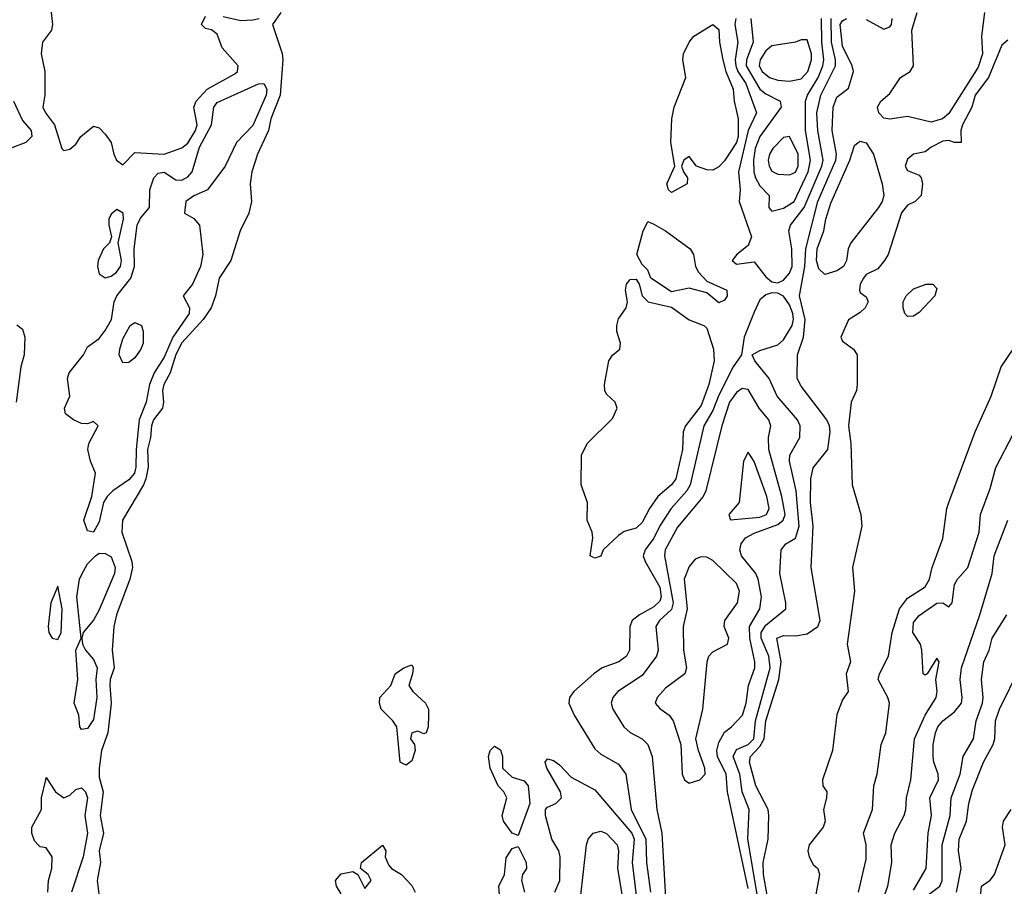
# Model space of a CAD drawing. Header units: metres. Extents: x -51132 to -49532, y -231222 to -229437.
# Tile 138 of 256: x -50837 to -50754, y -230373 to -230300. Entities that reach past the tile are written whole.
import ezdxf

# ---------------------------------------------------------------- set-up
doc = ezdxf.new("R2010")
doc.units = ezdxf.units.M
doc.layers.add('CONTOUR_INDEX', color=1, linetype='Continuous')
doc.layers.add('CONTOUR_INTER', color=3, linetype='Continuous')

msp = doc.modelspace()

# ---------------------------------------------------------------- linework, layer by layer
at = {"layer": 'CONTOUR_INDEX'}
for points, elevation in [([(-50771.08, -230301.561), (-50771.58, -230301.774), (-50773.58, -230302.077), (-50774.08, -230302.493), (-50774.57, -230303.259), (-50774.648, -230303.759), (-50774.385, -230304.259), (-50773.786, -230304.759), (-50773.08, -230304.989), (-50772.08, -230305.082), (-50771.08, -230304.86), (-50770.529, -230304.259), (-50770.215, -230303.259), (-50770.212, -230302.759), (-50770.58, -230301.555), (-50771.08, -230301.561)], 10), ([(-50772.08, -230309.754), (-50772.58, -230309.832), (-50773.496, -230310.759), (-50773.787, -230311.259), (-50773.882, -230311.759), (-50773.809, -230312.259), (-50773.58, -230312.69), (-50773.08, -230312.957), (-50772.08, -230313.014), (-50771.58, -230312.767), (-50771.339, -230312.259), (-50771.35, -230311.259), (-50772.08, -230309.754)], 10), ([(-50827.952, -230325.759), (-50827.58, -230325.52), (-50827, -230325.759), (-50826.848, -230326.259), (-50826.872, -230327.259), (-50827.064, -230327.759), (-50827.58, -230328.494), (-50828.08, -230328.901), (-50828.58, -230328.913), (-50828.892, -230328.259), (-50828.826, -230327.759), (-50828.58, -230326.902), (-50827.952, -230325.759)], 15), ([(-50775.58, -230336.495), (-50775.99, -230337.259), (-50776.356, -230340.759), (-50777.214, -230341.759), (-50777.08, -230342.22), (-50774.58, -230341.984), (-50774.027, -230341.759), (-50773.81, -230341.259), (-50774.008, -230340.259), (-50774.58, -230338.604), (-50775.08, -230337.293), (-50775.58, -230336.495)], 10), ([(-50761.58, -230373.604), (-50760.492, -230371.759), (-50760.324, -230368.759), (-50760.038, -230367.259), (-50760.185, -230365.759), (-50759.458, -230364.259), (-50759.484, -230363.759), (-50759.85, -230362.759), (-50759.906, -230362.259), (-50759.908, -230361.259), (-50759.705, -230360.259), (-50759.514, -230359.759), (-50759.08, -230359.26), (-50758.08, -230358.493), (-50757.494, -230357.759), (-50757.438, -230357.259), (-50757.627, -230355.759), (-50757.509, -230354.759), (-50755.949, -230350.259), (-50754.91, -230346.759), (-50754.736, -230345.259), (-50753.569, -230342.259)], 15), ([(-50780.08, -230345.546), (-50780.58, -230346.183), (-50781.021, -230347.259), (-50780.766, -230349.759), (-50781.084, -230351.259), (-50781.068, -230353.259), (-50780.823, -230354.759), (-50780.954, -230355.259), (-50782.58, -230356.48), (-50783.295, -230357.259), (-50783.47, -230357.759), (-50783.08, -230358.206), (-50782.276, -230358.759), (-50781.938, -230359.259), (-50781.276, -230361.259), (-50781.166, -230363.759), (-50780.981, -230364.259), (-50780.58, -230364.53), (-50779.668, -230364.259), (-50779.24, -230363.759), (-50779.262, -230363.259), (-50779.803, -230361.759), (-50780.004, -230360.759), (-50779.43, -230358.259), (-50779.054, -230354.259), (-50778.918, -230353.759), (-50778.58, -230353.396), (-50777.336, -230352.759), (-50777.228, -230352.259), (-50777.605, -230351.259), (-50777.569, -230350.759), (-50776.488, -230349.259), (-50776.309, -230348.259), (-50776.58, -230347.62), (-50778.58, -230345.674), (-50779.08, -230345.397), (-50779.58, -230345.346), (-50780.08, -230345.546)], 10)]:
    msp.add_lwpolyline(points, dxfattribs=dict(at, elevation=elevation))
at = {"layer": 'CONTOUR_INTER'}
for points, elevation in [([(-50834.761, -230298.259), (-50834.547, -230300.259), (-50834.634, -230300.759), (-50835.389, -230301.759), (-50835.51, -230302.759), (-50835.198, -230304.259), (-50835.185, -230306.259), (-50835.371, -230307.259), (-50835.15, -230307.759), (-50834.385, -230308.759), (-50833.742, -230310.759), (-50833.58, -230310.936), (-50833.08, -230310.819), (-50832.58, -230310.413), (-50832.155, -230309.759), (-50831.08, -230308.87), (-50830.58, -230309.012), (-50830.08, -230309.547), (-50829.565, -230310.259), (-50829.353, -230311.259), (-50829.12, -230311.759), (-50828.58, -230312.168), (-50827.58, -230311.112), (-50825.08, -230311.254), (-50823.58, -230310.721), (-50823.08, -230310.322), (-50822.429, -230309.259), (-50822.281, -230308.759), (-50822.554, -230307.259), (-50822.376, -230306.759), (-50821.432, -230305.759), (-50819.08, -230304.449), (-50818.87, -230304.259), (-50818.796, -230303.759), (-50820.156, -230302.259), (-50820.58, -230301.093), (-50821.08, -230300.72), (-50821.58, -230300.617), (-50821.914, -230300.259), (-50821.58, -230299.564)], 13), ([(-50815.193, -230299.259), (-50815.891, -230300.259), (-50815.08, -230302.738), (-50815.014, -230303.259), (-50815.253, -230306.259), (-50816.049, -230308.259), (-50816.235, -230309.259), (-50817.167, -230311.259), (-50817.654, -230312.759), (-50817.799, -230313.759), (-50817.693, -230315.259), (-50817.898, -230316.259), (-50818.647, -230317.759), (-50819.433, -230320.259), (-50820.423, -230321.759), (-50820.736, -230323.259), (-50821.108, -230324.259), (-50821.778, -230325.259), (-50823.58, -230327.218), (-50824.08, -230328.224), (-50824.574, -230329.759), (-50825.102, -230330.759), (-50825.225, -230331.259), (-50825.139, -230332.259), (-50825.228, -230332.759), (-50825.972, -230333.759), (-50826.155, -230334.259), (-50826.237, -230335.259), (-50826.501, -230336.259), (-50826.433, -230337.759), (-50826.631, -230338.759), (-50826.821, -230339.259), (-50828.611, -230342.259), (-50828.682, -230343.259), (-50827.813, -230345.759), (-50827.767, -230346.259), (-50827.998, -230347.259), (-50829.135, -230350.259), (-50829.36, -230351.259), (-50829.49, -230353.259), (-50829.328, -230354.759), (-50829.66, -230355.759), (-50829.684, -230356.259), (-50829.572, -230357.759), (-50829.845, -230360.259), (-50830.404, -230361.759), (-50830.582, -230363.259), (-50830.58, -230364.029), (-50830.264, -230365.259), (-50830.513, -230367.259), (-50830.227, -230368.759), (-50830.594, -230370.259), (-50830.486, -230371.259), (-50830.751, -230372.759), (-50830.58, -230374.114)], 13), ([(-50755.555, -230299.259), (-50755.81, -230301.259), (-50755.709, -230302.759), (-50756.08, -230303.884), (-50758.58, -230307.81), (-50759.103, -230308.259), (-50760.08, -230308.53), (-50762.08, -230308.063), (-50763.58, -230308.284), (-50764.08, -230308.215), (-50764.501, -230307.759), (-50764.634, -230307.259), (-50764.345, -230306.759), (-50763.58, -230306.122), (-50762.68, -230304.759), (-50761.846, -230304.259), (-50761.573, -230303.759), (-50761.697, -230300.759), (-50761.269, -230299.259)], 14), ([(-50820.08, -230299.589), (-50818.58, -230299.941), (-50817.58, -230299.871), (-50817.018, -230299.759)], 13), ([(-50778.582, -230300.259), (-50778.08, -230300.682), (-50778.018, -230301.759), (-50777.722, -230303.259), (-50777.478, -230304.259), (-50776.858, -230305.759), (-50776.77, -230306.759), (-50776.418, -230308.259), (-50776.444, -230309.759), (-50776.566, -230310.259), (-50777.58, -230311.828), (-50778.08, -230312.337), (-50778.58, -230312.602), (-50779.08, -230312.584), (-50779.959, -230312.259), (-50780.58, -230311.436), (-50781.027, -230311.759), (-50781.22, -230312.259), (-50781.072, -230312.759), (-50780.72, -230313.259), (-50780.747, -230313.759), (-50782.08, -230314.51), (-50782.335, -230314.259), (-50782.466, -230313.759), (-50781.809, -230312.259), (-50782.151, -230310.259), (-50782.057, -230308.259), (-50781.854, -230307.259), (-50780.867, -230304.759), (-50781.129, -230303.259), (-50781.053, -230302.759), (-50780.589, -230301.759), (-50780.178, -230301.259), (-50778.582, -230300.259)], 13), ([(-50776.636, -230299.759), (-50776.708, -230300.259), (-50776.461, -230301.759), (-50776.684, -230303.259), (-50776.628, -230303.759), (-50776.446, -230304.259), (-50775.788, -230305.259), (-50774.866, -230307.759), (-50775.586, -230309.259), (-50776.411, -230312.759), (-50776.274, -230314.259), (-50776.354, -230315.259), (-50775.302, -230318.259), (-50775.58, -230318.99), (-50776.534, -230319.759), (-50776.949, -230320.259), (-50776.58, -230320.561), (-50775.08, -230320.36), (-50774.08, -230321.633), (-50773.58, -230322.069), (-50773.08, -230322.164), (-50772.58, -230321.927), (-50772.08, -230321.34), (-50771.841, -230320.759), (-50771.878, -230319.259), (-50772.137, -230317.759), (-50772, -230317.259), (-50770.847, -230315.759), (-50769.342, -230312.259), (-50769.227, -230311.759), (-50769.679, -230309.259), (-50769.753, -230307.759), (-50769.428, -230306.259), (-50768.187, -230303.759), (-50768.183, -230303.259), (-50768.531, -230301.759), (-50768.552, -230299.759)], 12), ([(-50775.365, -230299.759), (-50775.149, -230301.759), (-50775.715, -230303.259), (-50775.748, -230303.759), (-50774.58, -230305.743), (-50774.08, -230306.139), (-50772.881, -230306.759), (-50772.797, -230307.259), (-50774.582, -230309.759), (-50774.978, -230310.759), (-50775.137, -230311.759), (-50775.111, -230312.759), (-50774.964, -230313.259), (-50774.58, -230313.929), (-50773.795, -230314.759), (-50773.837, -230315.759), (-50773.58, -230316.082), (-50772.58, -230315.816), (-50771.685, -230315.259), (-50770.489, -230312.759), (-50770.313, -230311.759), (-50770.73, -230309.259), (-50770.715, -230306.759), (-50770.566, -230306.259), (-50769.657, -230304.759), (-50769.261, -230303.759), (-50769.178, -230303.259), (-50769.35, -230301.759), (-50769.372, -230299.759)], 11), ([(-50773.658, -230375.759), (-50774.289, -230372.259), (-50774.302, -230371.259), (-50773.894, -230369.259), (-50773.832, -230367.259), (-50773.9, -230366.759), (-50774.92, -230364.759), (-50775.465, -230362.759), (-50775.385, -230362.259), (-50774.58, -230361.43), (-50774.221, -230360.759), (-50774.087, -230359.259), (-50772.971, -230355.759), (-50772.775, -230354.259), (-50773.156, -230352.259), (-50772.58, -230352.013), (-50771.58, -230352.061), (-50770.58, -230351.877), (-50769.691, -230351.259), (-50769.484, -230350.759), (-50770.243, -230346.259), (-50770.079, -230342.759), (-50770.287, -230340.759), (-50770.279, -230338.759), (-50770.08, -230337.821), (-50768.825, -230336.259), (-50768.627, -230334.759), (-50768.685, -230334.259), (-50768.917, -230333.759), (-50771.08, -230330.895), (-50771.429, -230330.259), (-50771.402, -230328.259), (-50770.901, -230326.759), (-50770.746, -230325.259), (-50771.243, -230323.259), (-50770.782, -230320.759), (-50770.705, -230319.259), (-50769.675, -230315.259), (-50768.142, -230311.759), (-50768.097, -230311.259), (-50768.472, -230309.259), (-50768.364, -230307.259), (-50768.08, -230306.413), (-50767.08, -230305.662), (-50766.659, -230304.259), (-50766.763, -230303.759), (-50767.58, -230302.104), (-50767.772, -230300.259), (-50767.58, -230299.947), (-50767.252, -230299.759)], 13), ([(-50765.58, -230299.857), (-50764.08, -230300.661), (-50763.58, -230300.463), (-50763.444, -230300.259), (-50763.372, -230299.759)], 13), ([(-50753.58, -230301.608), (-50754.08, -230302.02), (-50755.225, -230304.759), (-50756.344, -230306.259), (-50756.615, -230307.259), (-50757.405, -230308.759), (-50757.556, -230309.259), (-50757.517, -230310.259), (-50758.08, -230310.256), (-50758.58, -230310.095), (-50759.08, -230310.153), (-50760.08, -230310.655), (-50760.58, -230311.047), (-50761.58, -230311.255), (-50762.08, -230311.667), (-50762.262, -230312.259), (-50762.08, -230312.637), (-50761.08, -230313.041), (-50760.923, -230313.259), (-50760.803, -230313.759), (-50760.922, -230314.759), (-50761.421, -230315.259), (-50762.08, -230315.585), (-50762.58, -230316.23), (-50763.724, -230319.759), (-50764.013, -230320.259), (-50764.58, -230320.966), (-50765.58, -230321.44), (-50765.809, -230321.759), (-50766.08, -230322.254), (-50766.137, -230322.759), (-50766.08, -230322.971), (-50765.58, -230323.329), (-50765.405, -230323.759), (-50765.672, -230324.259), (-50766.08, -230324.657), (-50767.08, -230325.283), (-50767.729, -230326.759), (-50767.58, -230327.099), (-50766.667, -230327.759), (-50766.34, -230328.259), (-50766.334, -230330.759), (-50766.409, -230331.259), (-50766.85, -230332.259), (-50767.086, -230334.259), (-50766.893, -230335.759), (-50766.769, -230339.259), (-50766.043, -230341.759), (-50765.951, -230342.759), (-50766.752, -230346.259), (-50766.577, -230348.259), (-50767.203, -230352.759), (-50766.904, -230354.259), (-50767.27, -230355.259), (-50767.115, -230356.759), (-50767.58, -230357.477), (-50768.08, -230358.71), (-50768.423, -230361.759), (-50769.279, -230364.259), (-50769.244, -230364.759), (-50768.927, -230365.259), (-50768.93, -230365.759), (-50769.192, -230366.759), (-50769.047, -230367.759), (-50769.234, -230368.259), (-50770.4, -230369.759), (-50770.529, -230370.259), (-50770.425, -230370.759), (-50770.08, -230371.406), (-50769.684, -230371.759), (-50769.528, -230372.259), (-50769.905, -230374.259)], 13), ([(-50816.638, -230305.259), (-50816.369, -230305.759), (-50816.444, -230306.259), (-50817.58, -230308.837), (-50818.95, -230310.259), (-50819.916, -230312.259), (-50821.404, -230314.259), (-50822.58, -230314.791), (-50823.233, -230315.259), (-50823.357, -230316.259), (-50822.58, -230316.687), (-50822.094, -230317.259), (-50821.808, -230319.759), (-50822.015, -230320.759), (-50822.672, -230322.259), (-50823.469, -230323.259), (-50822.926, -230324.259), (-50822.966, -230324.759), (-50824.352, -230326.759), (-50825.08, -230328.437), (-50825.917, -230329.759), (-50826.328, -230330.759), (-50826.607, -230332.259), (-50827.189, -230333.759), (-50827.456, -230336.259), (-50827.47, -230337.759), (-50827.6, -230338.259), (-50828.08, -230338.826), (-50829.419, -230339.759), (-50829.919, -230340.259), (-50830.23, -230340.759), (-50830.58, -230342.399), (-50831.08, -230343.259), (-50831.58, -230343.165), (-50831.899, -230342.259), (-50831.211, -230340.259), (-50830.891, -230338.259), (-50831.327, -230337.259), (-50831.561, -230336.259), (-50831.478, -230335.759), (-50830.677, -230334.259), (-50831.08, -230333.894), (-50831.58, -230334.095), (-50832.08, -230334.055), (-50832.76, -230333.759), (-50833.456, -230333.259), (-50833.528, -230332.759), (-50833.068, -230331.759), (-50833.272, -230330.259), (-50833.126, -230329.759), (-50831.932, -230328.259), (-50831.58, -230327.579), (-50830.58, -230326.878), (-50830.08, -230326.182), (-50829.546, -230325.259), (-50829.322, -230323.759), (-50829.086, -230323.259), (-50827.911, -230321.759), (-50827.582, -230320.759), (-50827.612, -230319.259), (-50827.357, -230317.259), (-50827.08, -230316.679), (-50826.331, -230315.759), (-50826.283, -230314.259), (-50825.964, -230313.259), (-50825.58, -230312.853), (-50825.08, -230312.775), (-50824.08, -230313.435), (-50823.58, -230313.454), (-50823.08, -230313.168), (-50822.713, -230312.759), (-50822.08, -230310.653), (-50821.073, -230308.759), (-50820.869, -230307.259), (-50820.58, -230306.869), (-50817.08, -230305.299), (-50816.638, -230305.259)], 14), ([(-50837.854, -230306.759), (-50837.08, -230308.393), (-50836.351, -230309.259), (-50836.284, -230309.759), (-50836.812, -230310.259), (-50838.13, -230310.759)], 14), ([(-50766.252, -230310.259), (-50766.08, -230310.145), (-50765.58, -230310.305), (-50764.97, -230311.259), (-50764.232, -230313.759), (-50764.086, -230314.759), (-50764.217, -230315.259), (-50764.524, -230315.759), (-50766.868, -230318.759), (-50767.095, -230319.259), (-50767.26, -230320.259), (-50767.505, -230320.759), (-50768.08, -230321.134), (-50769.08, -230321.442), (-50769.58, -230320.958), (-50769.778, -230320.259), (-50769.732, -230319.259), (-50769.158, -230317.759), (-50769.001, -230316.759), (-50768.58, -230315.404), (-50766.96, -230311.759), (-50766.58, -230310.507), (-50766.252, -230310.259)], 14), ([(-50829.08, -230315.938), (-50829.58, -230316.34), (-50829.763, -230316.759), (-50829.781, -230317.259), (-50829.547, -230318.259), (-50829.705, -230318.759), (-50830.229, -230319.259), (-50830.674, -230320.259), (-50830.721, -230320.759), (-50830.58, -230321.376), (-50830.08, -230321.721), (-50829.58, -230321.575), (-50829.116, -230321.259), (-50828.775, -230320.759), (-50828.69, -230320.259), (-50828.974, -230318.759), (-50828.53, -230316.759), (-50828.551, -230316.259), (-50829.08, -230315.938)], 13), ([(-50784.217, -230317.259), (-50784.08, -230316.942), (-50783.58, -230317.188), (-50782.58, -230317.734), (-50780.503, -230319.259), (-50780.221, -230319.759), (-50780.034, -230320.759), (-50779.784, -230321.259), (-50779.08, -230322), (-50777.397, -230322.759), (-50777.373, -230323.259), (-50777.58, -230323.61), (-50778.08, -230323.849), (-50779.08, -230322.996), (-50780.58, -230322.601), (-50782.08, -230322.901), (-50783.828, -230321.759), (-50784.08, -230321.074), (-50784.58, -230320.598), (-50785.011, -230319.759), (-50784.493, -230317.759), (-50784.217, -230317.259)], 13), ([(-50785.885, -230322.259), (-50785.58, -230321.858), (-50785.08, -230321.838), (-50784.829, -230322.259), (-50784.558, -230323.259), (-50784.053, -230323.759), (-50782.08, -230324.208), (-50780.58, -230325.276), (-50779.353, -230325.759), (-50779.08, -230325.993), (-50778.516, -230327.759), (-50778.47, -230328.759), (-50778.93, -230330.759), (-50779.58, -230332.542), (-50780.9, -230334.259), (-50781.105, -230334.759), (-50781.16, -230336.259), (-50781.718, -230338.759), (-50782.078, -230339.259), (-50783.233, -230340.259), (-50783.949, -230341.259), (-50784.58, -230342.46), (-50785.08, -230342.93), (-50786.08, -230343.212), (-50786.58, -230343.54), (-50787.884, -230344.759), (-50788.08, -230345.297), (-50788.58, -230345.458), (-50788.967, -230345.259), (-50788.745, -230343.759), (-50788.804, -230343.259), (-50789.231, -230342.259), (-50789.187, -230340.759), (-50789.742, -230339.259), (-50789.697, -230336.759), (-50789.236, -230335.759), (-50787.08, -230333.651), (-50786.69, -230332.759), (-50786.857, -230332.259), (-50787.58, -230331.572), (-50787.743, -230331.259), (-50787.755, -230330.759), (-50787.378, -230328.759), (-50787.08, -230328.284), (-50786.462, -230327.759), (-50786.397, -230327.259), (-50786.701, -230326.259), (-50786.727, -230325.759), (-50786.58, -230325.197), (-50785.926, -230324.259), (-50785.818, -230323.759), (-50785.982, -230322.759), (-50785.885, -230322.259)], 13), ([(-50760.487, -230322.259), (-50759.918, -230322.259), (-50759.58, -230322.639), (-50759.75, -230323.259), (-50761.08, -230324.67), (-50761.58, -230324.972), (-50762.08, -230324.994), (-50762.311, -230324.759), (-50762.433, -230324.259), (-50762.449, -230323.759), (-50762.183, -230323.259), (-50761.58, -230322.67), (-50760.487, -230322.259)], 13), ([(-50774.08, -230323.161), (-50774.58, -230323.6), (-50775.08, -230324.629), (-50775.915, -230326.759), (-50776.14, -230328.259), (-50776.862, -230329.259), (-50778.08, -230331.654), (-50778.58, -230332.958), (-50779.326, -230334.259), (-50780.493, -230339.259), (-50780.781, -230339.759), (-50782.115, -230341.259), (-50783.08, -230342.724), (-50783.58, -230343.781), (-50784.317, -230344.759), (-50784.477, -230345.259), (-50784.325, -230345.759), (-50783.08, -230347.94), (-50782.959, -230348.759), (-50783.08, -230349.099), (-50783.58, -230349.581), (-50784.805, -230350.259), (-50785.417, -230350.759), (-50785.622, -230351.259), (-50785.627, -230353.259), (-50785.901, -230353.759), (-50786.555, -230354.259), (-50787.959, -230354.759), (-50788.651, -230355.259), (-50790.351, -230356.759), (-50790.725, -230357.259), (-50790.784, -230357.759), (-50790.317, -230358.759), (-50788.58, -230361.612), (-50788.08, -230362.082), (-50786.58, -230362.923), (-50785.95, -230363.759), (-50785.506, -230366.759), (-50784.265, -230369.259), (-50784.207, -230371.259), (-50783.863, -230373.759)], 12), ([(-50774.431, -230376.259), (-50775.602, -230369.259), (-50775.49, -230366.759), (-50776.083, -230365.259), (-50776.281, -230363.759), (-50776.849, -230362.259), (-50776.58, -230361.675), (-50775.58, -230361.242), (-50775.09, -230360.759), (-50774.948, -230359.259), (-50773.722, -230354.759), (-50773.825, -230353.759), (-50774.481, -230352.259), (-50774.476, -230351.759), (-50774.08, -230351.141), (-50772.393, -230349.759), (-50772.383, -230349.259), (-50772.892, -230346.759), (-50772.798, -230344.759), (-50772.38, -230344.259), (-50771.58, -230343.768), (-50771.248, -230342.759), (-50771.506, -230339.759), (-50772.082, -230337.259), (-50772.051, -230336.759), (-50771.197, -230335.259), (-50771.175, -230334.259), (-50771.406, -230333.759), (-50773.116, -230331.759), (-50773.81, -230330.259), (-50775.022, -230328.759), (-50775.243, -230328.259), (-50774.58, -230327.87), (-50773.08, -230327.413), (-50772.58, -230326.986), (-50771.849, -230325.759), (-50771.737, -230325.259), (-50771.791, -230324.759), (-50772.08, -230324.01), (-50772.58, -230323.284), (-50773.08, -230323.018), (-50773.58, -230322.995), (-50774.08, -230323.161)], 12), ([(-50837.58, -230325.717), (-50837.08, -230326.077), (-50836.893, -230326.759), (-50836.945, -230328.259), (-50837.221, -230329.259), (-50837.634, -230332.259)], 14), ([(-50766.242, -230373.759), (-50765.58, -230370.972), (-50765.575, -230369.759), (-50765.808, -230368.759), (-50765.038, -230366.759), (-50764.917, -230364.759), (-50764.644, -230363.759), (-50764.298, -230361.259), (-50763.926, -230360.259), (-50763.594, -230357.759), (-50763.733, -230357.259), (-50764.555, -230355.759), (-50764.444, -230355.259), (-50763.677, -230353.759), (-50763.381, -230351.759), (-50762.757, -230349.759), (-50762.08, -230348.87), (-50760.58, -230347.894), (-50760.211, -230347.259), (-50759.977, -230346.259), (-50759.08, -230343.817), (-50758.748, -230341.259), (-50758.587, -230340.759), (-50756.332, -230334.759), (-50754.982, -230331.759), (-50754.147, -230329.259), (-50753.109, -230327.759)], 13), ([(-50776.08, -230331.096), (-50776.58, -230331.446), (-50777.175, -230332.259), (-50777.828, -230334.259), (-50779.184, -230339.759), (-50779.399, -230340.259), (-50781.58, -230342.838), (-50782.619, -230344.759), (-50782.668, -230345.259), (-50781.949, -230349.259), (-50782.08, -230349.824), (-50783.089, -230350.759), (-50783.403, -230351.259), (-50783.201, -230353.259), (-50783.365, -230353.759), (-50784.58, -230355.395), (-50786.625, -230356.759), (-50787.051, -230357.259), (-50787.19, -230357.759), (-50787.049, -230358.259), (-50786.129, -230359.759), (-50785.58, -230360.223), (-50784.58, -230360.762), (-50784.095, -230361.259), (-50783.713, -230362.259), (-50783.325, -230366.759), (-50782.899, -230368.759), (-50782.568, -230374.759)], 11), ([(-50775.58, -230373.463), (-50777.346, -230365.259), (-50777.445, -230363.759), (-50778.17, -230362.259), (-50778.234, -230361.759), (-50778.08, -230361.074), (-50777.58, -230360.211), (-50776.991, -230359.759), (-50776.071, -230358.759), (-50775.75, -230357.759), (-50775.559, -230356.259), (-50775.023, -230354.759), (-50775.006, -230354.259), (-50775.452, -230352.259), (-50775.459, -230351.259), (-50774.607, -230349.759), (-50774.444, -230348.759), (-50774.721, -230347.259), (-50774.933, -230346.759), (-50776.138, -230345.259), (-50776.278, -230344.759), (-50776.181, -230344.259), (-50775.8, -230343.759), (-50775.08, -230343.347), (-50773.08, -230342.609), (-50772.611, -230342.259), (-50772.448, -230341.759), (-50772.73, -230340.259), (-50773.826, -230336.259), (-50773.854, -230335.259), (-50773.651, -230334.259), (-50773.836, -230333.759), (-50774.659, -230332.759), (-50775.58, -230331.191), (-50776.08, -230331.096)], 11), ([(-50764.475, -230375.259), (-50763.733, -230373.259), (-50763.402, -230371.259), (-50763.465, -230369.759), (-50763.147, -230368.759), (-50762.35, -230367.259), (-50762.229, -230366.759), (-50762.155, -230365.759), (-50761.795, -230364.259), (-50761.484, -230360.759), (-50760.586, -230358.759), (-50759.651, -230357.259), (-50759.57, -230356.759), (-50759.662, -230355.759), (-50759.39, -230354.259), (-50759.58, -230353.954), (-50760.409, -230355.259), (-50760.58, -230355.373), (-50760.759, -230355.259), (-50760.865, -230353.259), (-50760.972, -230352.759), (-50761.635, -230351.759), (-50761.58, -230350.91), (-50761.08, -230350.332), (-50759.58, -230349.282), (-50759.08, -230349.26), (-50758.58, -230349.584), (-50758.303, -230349.259), (-50758.08, -230347.704), (-50757.837, -230347.259), (-50756.957, -230346.259), (-50756.007, -230343.259), (-50755.899, -230341.759), (-50755.08, -230339.559), (-50754.58, -230337.801), (-50753.08, -230334.922)], 14), ([(-50830.907, -230345.259), (-50830.58, -230345.045), (-50830.08, -230345.079), (-50829.58, -230345.358), (-50829.243, -230346.259), (-50829.282, -230346.759), (-50830.58, -230349.845), (-50831.08, -230350.711), (-50831.946, -230351.759), (-50832.058, -230352.259), (-50831.999, -230352.759), (-50831.757, -230353.259), (-50831.08, -230354.062), (-50830.756, -230354.759), (-50830.869, -230355.759), (-50830.775, -230357.259), (-50831.08, -230359.136), (-50831.58, -230359.89), (-50832.08, -230359.989), (-50832.223, -230359.759), (-50832.312, -230358.759), (-50832.7, -230357.759), (-50832.396, -230355.759), (-50832.58, -230353.254), (-50832.123, -230352.259), (-50832.495, -230348.759), (-50832.253, -230347.259), (-50832.08, -230346.877), (-50831.58, -230345.943), (-50830.907, -230345.259)], 14), ([(-50834.08, -230347.836), (-50834.691, -230349.259), (-50834.922, -230351.259), (-50834.844, -230351.759), (-50834.58, -230352.253), (-50834.08, -230352.354), (-50833.823, -230351.759), (-50833.718, -230349.759), (-50834.08, -230347.836)], 13), ([(-50762.58, -230375.691), (-50759.335, -230373.259), (-50759.149, -230372.759), (-50759.129, -230369.759), (-50758.457, -230367.259), (-50758.376, -230365.759), (-50757.612, -230363.759), (-50757.357, -230362.259), (-50756.485, -230360.759), (-50756.253, -230359.259), (-50755.714, -230357.759), (-50755.657, -230357.259), (-50755.816, -230355.759), (-50755.603, -230354.259), (-50755.16, -230353.259), (-50754.909, -230352.259), (-50753.67, -230350.259)], 16), ([(-50804.754, -230354.759), (-50804.08, -230354.519), (-50803.97, -230354.759), (-50804.019, -230355.259), (-50804.332, -230356.259), (-50803.998, -230356.759), (-50802.932, -230357.759), (-50802.683, -230358.259), (-50802.67, -230358.759), (-50802.719, -230359.759), (-50802.884, -230360.259), (-50803.08, -230360.355), (-50803.58, -230360.115), (-50804.08, -230360.261), (-50804.199, -230360.759), (-50803.863, -230361.259), (-50803.795, -230361.759), (-50804.08, -230362.633), (-50804.58, -230362.999), (-50805.08, -230362.743), (-50805.35, -230359.759), (-50805.686, -230359.259), (-50806.698, -230358.259), (-50806.843, -230357.759), (-50806.795, -230357.259), (-50805.874, -230356.259), (-50805.504, -230355.259), (-50804.754, -230354.759)], 13), ([(-50757.917, -230373.759), (-50757.54, -230371.759), (-50757.754, -230370.259), (-50757.696, -230369.259), (-50757.072, -230367.759), (-50756.886, -230366.259), (-50756.58, -230365.098), (-50755.647, -230362.759), (-50754.806, -230361.259), (-50754.674, -230360.759), (-50754.61, -230359.259), (-50754.269, -230358.259), (-50752.549, -230354.759)], 17), ([(-50797.442, -230361.759), (-50797.08, -230361.38), (-50796.58, -230361.705), (-50796.416, -230362.259), (-50796.413, -230363.259), (-50795.58, -230364.028), (-50794.58, -230364.318), (-50794.242, -230364.759), (-50794.078, -230366.259), (-50795.08, -230368.952), (-50795.58, -230368.75), (-50796.332, -230367.759), (-50796.42, -230367.259), (-50796.024, -230365.759), (-50796.296, -230365.259), (-50796.772, -230364.759), (-50797.453, -230363.259), (-50797.586, -230362.259), (-50797.442, -230361.759)], 13), ([(-50791.964, -230373.759), (-50791.551, -230372.759), (-50791.525, -230370.759), (-50791.63, -230370.259), (-50792.233, -230369.259), (-50792.767, -230367.259), (-50792.75, -230366.759), (-50792.58, -230366.563), (-50791.897, -230366.259), (-50791.414, -230365.759), (-50791.479, -230365.259), (-50792.657, -230363.259), (-50792.801, -230362.759), (-50792.58, -230362.477), (-50792.08, -230362.597), (-50791.58, -230362.975), (-50790.58, -230364.031), (-50788.58, -230365.079), (-50785.452, -230368.759), (-50785.234, -230369.259), (-50785.423, -230371.259), (-50785.034, -230374.259)], 13), ([(-50834.93, -230373.759), (-50834.899, -230372.759), (-50834.595, -230371.759), (-50834.58, -230370.759), (-50835.08, -230370.002), (-50835.58, -230369.927), (-50835.773, -230369.759), (-50836.08, -230369.401), (-50836.303, -230368.759), (-50836.302, -230368.259), (-50835.492, -230366.759), (-50835.489, -230365.759), (-50835.098, -230364.259)], 14), ([(-50835.098, -230364.259), (-50835.08, -230364.053), (-50834.299, -230365.259), (-50833.58, -230365.762), (-50833.08, -230365.534), (-50832.58, -230365.076), (-50832.08, -230364.917), (-50831.741, -230365.259), (-50831.593, -230365.759), (-50831.802, -230367.259), (-50831.569, -230368.759), (-50831.934, -230370.759), (-50832.93, -230373.759)], 14), ([(-50756.034, -230375.759), (-50755.8, -230373.259), (-50755.08, -230372.745), (-50754.697, -230372.259), (-50753.793, -230369.759), (-50754.032, -230368.259), (-50753.951, -230367.759), (-50753.288, -230366.759)], 18), ([(-50788.714, -230368.759), (-50788.08, -230368.589), (-50787.58, -230368.8), (-50786.681, -230369.759), (-50786.581, -230370.259), (-50786.651, -230371.759), (-50786.222, -230374.259)], 14), ([(-50789.799, -230374.259), (-50789.276, -230369.759), (-50789.133, -230369.259), (-50788.714, -230368.759)], 14), ([(-50810.08, -230373.899), (-50810.473, -230373.259), (-50810.559, -230372.759), (-50810.08, -230372.211), (-50809.08, -230372.022), (-50808.67, -230372.259), (-50808.08, -230373.447), (-50807.528, -230372.759), (-50807.784, -230372.259), (-50808.437, -230371.759), (-50808.36, -230371.259), (-50806.58, -230369.769), (-50806.3, -230370.259), (-50806.342, -230370.759), (-50806.08, -230371.458), (-50805.807, -230371.759), (-50804.955, -230372.259), (-50804.08, -230373.199), (-50803.804, -230373.759)], 13), ([(-50796.604, -230374.759), (-50796.709, -230373.259), (-50796.243, -230372.259), (-50796.08, -230370.849), (-50795.58, -230370.073), (-50795.08, -230369.879), (-50794.385, -230371.259), (-50794.363, -230371.759), (-50794.722, -230372.259), (-50794.808, -230372.759), (-50794.549, -230373.759)], 13)]:
    msp.add_lwpolyline(points, dxfattribs=dict(at, elevation=elevation))

doc.saveas('drawing.dxf')
